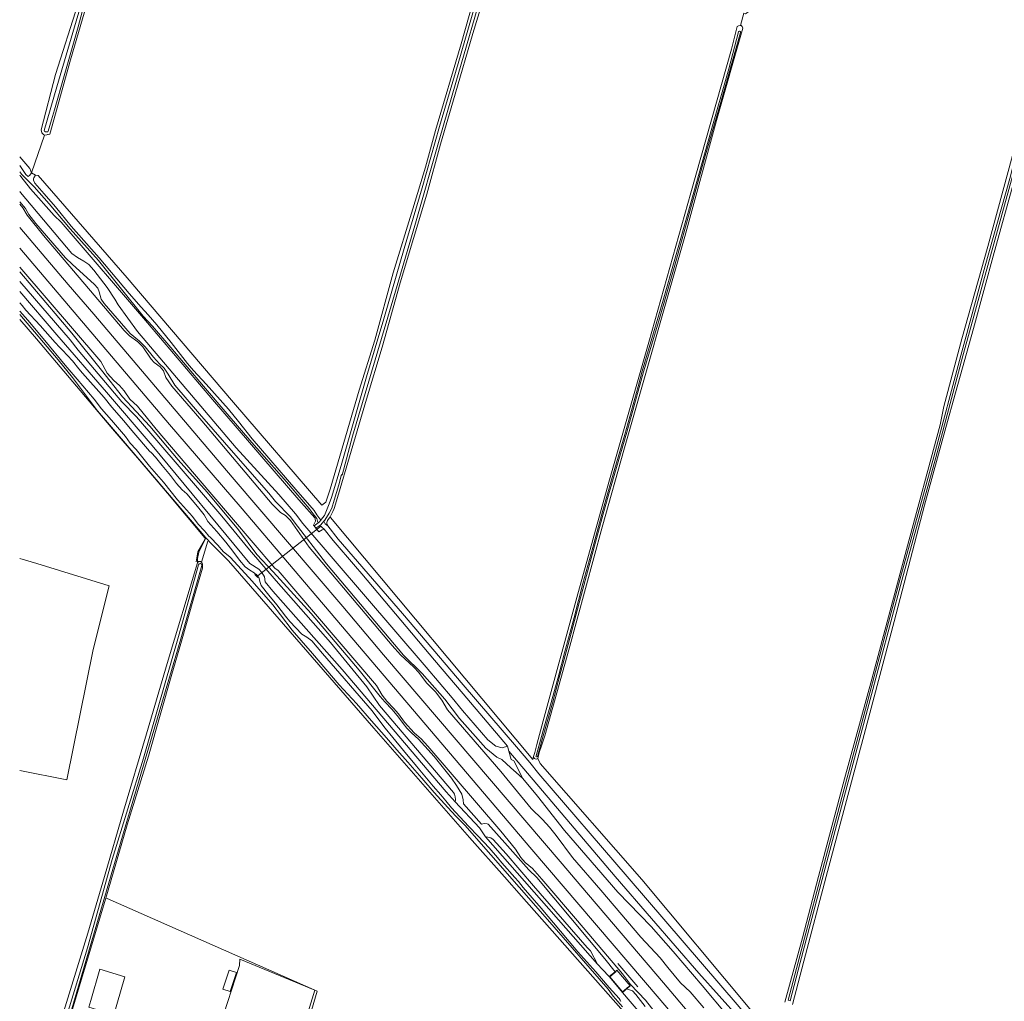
# Model space of a CAD drawing. Header units: metres. Extents: x 151448 to 154749, y 463108 to 465296.
# Tile 116 of 256: x 151450 to 151750, y 464462 to 464761. Entities that reach past the tile are written whole.
import ezdxf

# ---------------------------------------------------------------- set-up
doc = ezdxf.new("R2010")
doc.units = ezdxf.units.M
for name, color, linetype, lineweight in [('B-PV-AM-AS_SPOOR_TREIN-G', 253, 'Continuous', 9), ('B-PV-GR-BOUWLAND-GV', 253, 'Continuous', 9), ('B-PV-GR-GRAS-GV', 253, 'Continuous', 9), ('B-PV-GR-GROENVOORZIENING-GV', 253, 'Continuous', 9), ('B-PV-GR-HOUTWAL-GV', 253, 'Continuous', 9), ('B-PV-GR-RIET-GV', 253, 'Continuous', 9), ('B-PV-GW-TALUD_KRUIN-G', 253, 'Continuous', 9), ('B-PV-IE-TERREINAFSCHEIDING_KUNSTMATIG_HEKWERK-G', 253, 'Continuous', 9), ('B-PV-IE-TERREINAFSCHEIDING_KUNSTMATIG_MUUR-G', 253, 'Continuous', 9), ('B-PV-KW-KUNSTWERK_DUIKER-G', 253, 'Continuous', 9), ('B-PV-KW-KUNSTWERK_STUW-G', 253, 'Continuous', 9), ('B-PV-OG-BEBOUWING-GV', 1, 'Continuous', 9), ('B-PV-OG-TERREIN_ERF-GV', 253, 'Continuous', 9), ('B-PV-OG-TERREIN_OEVER-GV', 253, 'Continuous', 9), ('B-PV-OG-TERREIN_ONBEGROEID_ZAND-GV', 253, 'Continuous', 9), ('B-PV-OG-WATER-GV', 253, 'Continuous', 9), ('B-PV-OG-WATER_SLOOT-GV', 253, 'Continuous', 9), ('B-PV-VH-HALFVERHARDING-GV', 253, 'Continuous', 9), ('B-PV-VH-OPENVERHARDING-GV', 253, 'Continuous', 9)]:
    doc.layers.add(name, color=color, linetype=linetype, lineweight=lineweight)

msp = doc.modelspace()

# ---------------------------------------------------------------- linework, layer by layer
at = {"layer": 'B-PV-AM-AS_SPOOR_TREIN-G', "flags": 128}
for points in [[(151449.983, 464697.418), (151464.733, 464680.084), (151472.53, 464671.1), (151514.597, 464621.516), (151548.373, 464582.072), (151560.723, 464567.396), (151615.071, 464503.829), (151620.724, 464497.063), (151645.884, 464467.578), (151661.406, 464449.2)], [(151449.983, 464691.197), (151495.611, 464637.471), (151517.081, 464612.503), (151605.833, 464508.129), (151644.553, 464462.844), (151701.747, 464395.479)]]:
    msp.add_lwpolyline(points, dxfattribs=at)
at = {"layer": 'B-PV-GR-BOUWLAND-GV', "flags": 128}
for points in [[(151752.518, 464711.318), (151746.57, 464689.887), (151740.238, 464666.724), (151734.798, 464647.125), (151731.822, 464636.584), (151725.345, 464612.92), (151716.102, 464577.591), (151706.976, 464543.164), (151695.448, 464500), (151688.651, 464474.183), (151685.145, 464461.038)], [(151653.113, 464436.95), (151602.676, 464493.927), (151597.53, 464499.857), (151586.866, 464511.787), (151557.726, 464545.093), (151513.502, 464596.06), (151508.596, 464600.991), (151506.62, 464602.977), (151505.557, 464600.68), (151504.455, 464598.698), (151504.112, 464596.77), (151504.112, 464595.426), (151504.434, 464595.779), (151505.009, 464595.785), (151505.461, 464595.539), (151505.591, 464595.015), (151505.647, 464594.44), (151505.653, 464593.814), (151503.131, 464585.177), (151498.973, 464570.848), (151496.277, 464561.492), (151489.214, 464536.563), (151482.646, 464515.723), (151476.174, 464493.395), (151476.576, 464493.248), (151540.498, 464465.05), (151521.155, 464399.032)]]:
    msp.add_lwpolyline(points, dxfattribs=at)
at = {"layer": 'B-PV-GR-GRAS-GV', "flags": 128}
for points in [[(151449.983, 464718.926), (151453.065, 464715.363), (151453.603, 464714.095), (151457.516, 464725.547), (151457.259, 464725.774), (151457.144, 464725.876), (151456.732, 464726.241), (151456.508, 464727.166), (151460.915, 464744.053), (151467.717, 464765.277), (151474.137, 464787.004), (151483.187, 464818.205), (151493.375, 464852.672), (151500.208, 464876.532), (151512.006, 464917.484), (151514.569, 464925.486), (151516.47, 464932.961), (151519.488, 464942.886), (151524.99, 464962.971), (151525.656, 464962.975), (151526.117, 464962.848), (151527.599, 464968.828)], [(151696.797, 464853.16), (151693.694, 464841.892), (151683.511, 464805.552), (151675.824, 464777.597), (151671.635, 464763.09), (151671.139, 464762.634), (151670.816, 464762.481), (151670.347, 464762.679), (151669.337, 464758.896)], [(151475.916, 464784.311), (151465.428, 464748.52), (151459.122, 464725.863), (151458.657, 464725.771), (151458.396, 464725.72), (151458.254, 464725.692), (151457.516, 464725.547), (151453.603, 464714.095), (151454.821, 464713.419), (151455.609, 464713.243), (151482.642, 464682.155), (151486.758, 464677.421), (151515.081, 464644.216), (151541.936, 464612.995), (151543.191, 464613.881), (151544.503, 464617.807), (151553.334, 464647.959), (151558.015, 464663.167), (151563.689, 464683.69), (151569.638, 464703.16), (151573.487, 464715.819), (151576.526, 464726.989), (151584.348, 464753.313), (151590.729, 464776.075)], [(151593.933, 464776.528), (151587.904, 464756.524), (151582.545, 464737.988), (151578.083, 464722.794), (151573.923, 464707.578), (151565.756, 464680.631), (151560.252, 464661.068), (151555.506, 464645.19), (151550.392, 464627.66), (151547.052, 464616.289), (151545.637, 464611.962), (151545.232, 464611.078), (151544.454, 464609.381), (151544.58, 464609.179), (151606.102, 464535.522), (151606.394, 464536.504), (151606.704, 464537.669), (151607.355, 464540.121), (151609.266, 464547.319), (151619.537, 464584.886), (151629.282, 464619.994), (151641.456, 464662.61), (151654.228, 464708.009), (151666.567, 464751.703), (151668.327, 464758.628), (151668.7, 464758.832), (151669.337, 464758.896), (151670.347, 464762.679)], [(151669.337, 464758.896), (151669.524, 464758.915), (151669.902, 464758.643), (151670.032, 464758.119), (151662.072, 464729.985), (151652.403, 464694.752), (151634.009, 464630.452), (151627.286, 464606.26), (151617.063, 464568.894), (151609.784, 464542.794), (151608.782, 464539.734), (151608.107, 464537.672), (151607.627, 464535.887), (151608.33, 464534.363), (151639.366, 464499.041), (151672.719, 464459.082)], [(151682.851, 464461.662), (151688.181, 464481.259), (151693.087, 464500), (151700.952, 464529.716), (151709.317, 464560.031), (151719.821, 464599.476), (151730.089, 464637.418), (151731.261, 464642.986), (151736.692, 464663.612), (151744.627, 464691.72), (151752.092, 464719.323)], [(151449.983, 464705.306), (151451.754, 464703.275), (151452.787, 464701.447), (151454.896, 464698.666), (151463.962, 464688.217), (151466.078, 464686.187), (151472.674, 464680.214), (151473.73, 464678.985), (151474.207, 464677.867), (151474.819, 464675.653), (151475.661, 464674.362), (151483.559, 464665.218), (151486.465, 464662.905), (151488.205, 464661.094), (151490.703, 464657.965), (151492.482, 464656.013), (151493.947, 464654.6), (151495.193, 464652.812), (151497.152, 464649.48), (151504.683, 464640.761), (151516.51, 464627.276), (151525.772, 464616.607), (151527.806, 464614.116), (151532.415, 464609.386), (151533.502, 464607.865), (151543.315, 464595.054), (151566.836, 464567.326), (151572.443, 464561.774), (151579.333, 464553.948), (151583.839, 464548.062), (151587.866, 464543.441), (151591.879, 464539.019), (151595.143, 464536.289), (151596.685, 464535.551), (151599.421, 464532.992), (151601.045, 464531.596), (151603.113, 464529.735), (151600.328, 464535.102), (151599.576, 464535.602), (151598.841, 464538.134), (151598.401, 464539.65), (151596.82, 464539.114), (151594.866, 464539.637), (151592.498, 464541.502), (151584.717, 464550.431), (151581.613, 464554.338), (151573.673, 464563.636), (151536.195, 464607.34), (151533.935, 464610.34), (151528.796, 464616.179), (151515.879, 464630.401), (151485.848, 464665.857), (151479.908, 464673.901), (151478.894, 464675.675), (151476.591, 464679.15), (151472.587, 464684.458), (151471.001, 464686.193), (151469.467, 464687.227), (151467.531, 464688.286), (151465.851, 464689.502), (151450.199, 464708.114), (151449.983, 464708.371)], [(151665.497, 464457.413), (151657.726, 464466.739), (151648.876, 464477.091), (151642.159, 464484.695), (151631.972, 464495.167), (151615.738, 464513.998), (151607.539, 464524.438), (151603.113, 464529.735), (151601.045, 464531.596), (151599.421, 464532.992), (151596.685, 464535.551), (151595.143, 464536.289), (151591.879, 464539.019), (151587.866, 464543.441), (151583.839, 464548.062), (151579.333, 464553.948), (151572.443, 464561.774), (151566.836, 464567.326), (151543.315, 464595.054), (151533.502, 464607.865), (151532.415, 464609.386), (151527.806, 464614.116), (151525.772, 464616.607), (151516.51, 464627.276), (151504.683, 464640.761), (151497.152, 464649.48), (151495.193, 464652.812), (151493.947, 464654.6), (151492.482, 464656.013), (151490.703, 464657.965), (151488.205, 464661.094), (151486.465, 464662.905), (151483.559, 464665.218), (151475.661, 464674.362), (151474.819, 464675.653), (151474.207, 464677.867), (151473.73, 464678.985), (151472.674, 464680.214), (151466.078, 464686.187), (151463.962, 464688.217), (151454.896, 464698.666), (151452.787, 464701.447), (151451.754, 464703.275), (151449.983, 464705.306)], [(151449.983, 464704.536), (151450.914, 464703.485), (151452.29, 464701.165), (151457.275, 464695.016), (151481.807, 464666.097), (151483.416, 464664.462), (151485.9, 464662.709), (151487.419, 464661.14), (151489.963, 464657.344), (151490.877, 464656.375), (151492.7, 464655.024), (151493.772, 464653.815), (151494.504, 464651.779), (151496.292, 464649.197), (151505.41, 464638.654), (151526.859, 464613.276), (151529.39, 464610.709), (151530.868, 464609.861), (151532.347, 464608.287), (151538.061, 464600.179), (151563.37, 464570.236), (151565.872, 464567.44), (151569.891, 464563.685), (151571.424, 464561.984), (151573.83, 464558.876), (151576.52, 464556.109), (151578.414, 464553.63), (151580.133, 464550.654), (151596.385, 464531.868), (151605.673, 464520.672), (151609.109, 464517.312), (151611.242, 464514.955), (151613.255, 464512.436), (151618.198, 464505.714), (151626.849, 464495.782), (151638.976, 464481.515), (151644.936, 464475.215), (151647.198, 464472.277), (151651.097, 464467.594), (151653.991, 464464.833), (151658.208, 464459.968)], [(151643.404, 464458.577), (151640.398, 464462.338), (151635.824, 464467.075), (151633.478, 464470.342), (151619.755, 464486.481), (151608.843, 464499.149), (151606.012, 464502.343), (151603.826, 464504.164), (151602.47, 464505.726), (151600.888, 464508.245), (151596.428, 464513.714), (151574.143, 464539.627), (151572.133, 464541.868), (151570.051, 464543.696), (151567.081, 464546.922), (151565.277, 464549.49), (151563.745, 464551.222), (151561.738, 464553.262), (151560.261, 464555.13), (151558.588, 464558.076), (151528.662, 464593.108), (151527.677, 464593.764), (151507.804, 464616.921), (151491.485, 464636.077), (151485.878, 464643.084), (151483.461, 464645.263), (151481.751, 464647.722), (151480.328, 464649.348), (151478.593, 464650.927), (151476.56, 464653.092), (151474.671, 464656.687), (151449.983, 464685.381)], [(151449.983, 464681.018), (151465.374, 464663.247), (151467.743, 464660.094), (151481.098, 464644.398), (151485.532, 464639.854), (151511.504, 464609.585), (151519.932, 464599.383), (151528.083, 464589.963), (151544.593, 464571.128), (151555.587, 464557.631), (151559.443, 464551.993), (151581.957, 464525.492), (151582.31, 464524.967), (151582.556, 464524.191), (151582.613, 464523.398), (151582.485, 464522.632), (151589.939, 464514.808), (151591.761, 464512.06), (151591.916, 464512.036), (151593.334, 464511.719), (151594.032, 464511.248), (151598.043, 464506.846), (151606.34, 464497.161), (151622.696, 464478.351), (151623.649, 464477.375), (151625.839, 464473.284), (151627.326, 464471.645), (151629.406, 464469.486), (151631.205, 464470.969), (151628.012, 464474.864), (151607.329, 464499.609), (151604.942, 464501.998), (151598.452, 464509.33), (151592.525, 464515.852), (151592.231, 464515.943), (151591.362, 464516.074), (151590.551, 464515.888), (151585.048, 464522.105), (151584.895, 464523.311), (151584.547, 464525.016), (151582.933, 464527.648), (151581.41, 464529.883), (151576.074, 464536.421), (151573.238, 464539.657), (151571.374, 464541.717), (151569.194, 464543.686), (151567.839, 464545.065), (151566.645, 464546.5), (151565.286, 464548.48), (151563.316, 464550.758), (151561.131, 464553.074), (151559.706, 464554.758), (151553.244, 464562.769), (151538.661, 464580.004), (151527.169, 464592.71), (151522.136, 464597.958), (151516.561, 464605.458), (151507.028, 464616.875), (151498.22, 464626.761), (151489.619, 464636.975), (151481.304, 464645.912), (151474.864, 464654.028), (151465.836, 464665.312), (151449.983, 464684.013)], [(151449.983, 464684.013), (151465.836, 464665.312), (151474.864, 464654.028), (151481.304, 464645.912), (151489.619, 464636.975), (151498.22, 464626.761), (151507.028, 464616.875), (151516.561, 464605.458), (151522.136, 464597.958), (151527.169, 464592.71), (151538.661, 464580.004), (151553.244, 464562.769), (151559.706, 464554.758), (151561.131, 464553.074), (151563.316, 464550.758), (151565.286, 464548.48), (151566.645, 464546.5), (151567.839, 464545.065), (151569.194, 464543.686), (151571.374, 464541.717), (151573.238, 464539.657), (151576.074, 464536.421), (151581.41, 464529.883), (151582.933, 464527.648), (151584.547, 464525.016), (151584.895, 464523.311), (151585.048, 464522.105), (151590.551, 464515.888), (151591.362, 464516.074), (151592.231, 464515.943), (151592.525, 464515.852), (151598.452, 464509.33), (151604.942, 464501.998), (151607.329, 464499.609), (151628.012, 464474.864), (151631.205, 464470.969), (151631.751, 464471.419), (151635.726, 464466.685), (151634.676, 464465.771), (151636.462, 464465.157), (151637.457, 464464.051), (151640.363, 464460.434)], [(151449.983, 464677.995), (151461.239, 464664.814), (151476.447, 464647.365), (151490.349, 464631.077), (151520.024, 464595.213), (151522.752, 464593.512), (151523.677, 464592.466), (151524.508, 464591.163), (151524.675, 464589.592), (151527, 464586.782), (151548.149, 464562.908), (151579.796, 464525.697), (151582.485, 464522.632), (151582.613, 464523.398), (151582.556, 464524.191), (151582.31, 464524.967), (151581.957, 464525.492), (151559.443, 464551.993), (151555.587, 464557.631), (151544.593, 464571.128), (151528.083, 464589.963), (151519.932, 464599.383), (151511.504, 464609.585), (151485.532, 464639.854), (151481.098, 464644.398), (151467.743, 464660.094), (151465.374, 464663.247), (151449.983, 464681.018)], [(151449.983, 464425.401), (151451.825, 464424.325), (151452.349, 464424.805), (151454.894, 464430.46), (151461.428, 464452.341), (151470.754, 464482.732), (151475.76, 464500), (151481.548, 464519.823), (151488.551, 464543.417), (151494.825, 464564.801), (151504.112, 464595.426), (151504.112, 464596.77), (151504.455, 464598.698), (151505.557, 464600.68), (151506.62, 464602.977), (151481.614, 464632.436), (151473.7, 464641.644), (151466.056, 464651.792), (151461.713, 464657.197), (151449.983, 464670.942)], [(151449.983, 464596.687), (151455.15, 464595.222), (151477.179, 464588.426), (151472.299, 464569.026), (151464.332, 464529.356), (151449.983, 464532.238)]]:
    msp.add_lwpolyline(points, dxfattribs=at)
msp.add_lwpolyline([(151625.839, 464473.284), (151623.649, 464477.375), (151622.696, 464478.351), (151606.34, 464497.161), (151598.043, 464506.846), (151594.032, 464511.248), (151593.334, 464511.719), (151591.916, 464512.036), (151591.761, 464512.06)], close=True, dxfattribs=at)
at = {"layer": 'B-PV-GR-GROENVOORZIENING-GV', "flags": 128}
msp.add_lwpolyline([(151640.363, 464460.434), (151637.457, 464464.051), (151636.462, 464465.157), (151634.676, 464465.771), (151633.437, 464464.692), (151638.705, 464458.507)], dxfattribs=at)
at = {"layer": 'B-PV-GR-HOUTWAL-GV', "flags": 128}
for points in [[(151544.454, 464609.381), (151543.686, 464608.334), (151543.454, 464607.697), (151543.484, 464607.221), (151543.764, 464606.649), (151546.904, 464602.575), (151566.447, 464579.989), (151584.907, 464558.245), (151601.139, 464539.431), (151605.21, 464534.616), (151608, 464531.2), (151634.81, 464500), (151668.935, 464460.25), (151671.744, 464456.851), (151674.86, 464452.902), (151675.912, 464451.447), (151677.021, 464449.151), (151679.322, 464446.367), (151680.049, 464449.045), (151678.166, 464451.552), (151672.719, 464459.082), (151639.366, 464499.041), (151608.33, 464534.363), (151607.627, 464535.887)], [(151606.394, 464536.504), (151606.102, 464535.522), (151544.58, 464609.179), (151544.454, 464609.381)], [(151668.995, 464456.748), (151656.632, 464470.51), (151642.214, 464487.178), (151631.241, 464500), (151614.807, 464519.292), (151598.841, 464538.134), (151599.576, 464535.602), (151600.328, 464535.102), (151603.113, 464529.735), (151607.539, 464524.438), (151615.738, 464513.998), (151631.972, 464495.167), (151642.159, 464484.695), (151648.876, 464477.091), (151657.726, 464466.739), (151665.497, 464457.413)]]:
    msp.add_lwpolyline(points, dxfattribs=at)
at = {"layer": 'B-PV-GR-HOUTWAL-GV'}
for points in [[(151606.889, 464535.717, -0.3590217), (151606.394, 464536.504)], [(151607.627, 464535.887, -0.2792952), (151606.889, 464535.717)]]:
    msp.add_lwpolyline(points, format="xyb", dxfattribs=at)
at = {"layer": 'B-PV-GR-RIET-GV', "flags": 128}
msp.add_lwpolyline([(151449.983, 464708.371), (151450.199, 464708.114), (151465.851, 464689.502), (151467.531, 464688.286), (151469.467, 464687.227), (151471.001, 464686.193), (151472.587, 464684.458), (151476.591, 464679.15), (151478.894, 464675.675), (151479.908, 464673.901), (151485.848, 464665.857), (151515.879, 464630.401), (151528.796, 464616.179), (151533.935, 464610.34), (151536.195, 464607.34), (151573.673, 464563.636), (151581.613, 464554.338), (151584.717, 464550.431), (151592.498, 464541.502), (151594.866, 464539.637), (151596.82, 464539.114), (151598.401, 464539.65), (151584.958, 464555.517), (151576.247, 464565.798), (151554.092, 464592.017), (151552.163, 464594.3), (151545.352, 464602.255), (151542.644, 464605.623), (151542.016, 464605.42), (151541.07, 464604.828), (151540.142, 464605.976), (151539.61, 464606.634), (151539.397, 464606.898), (151540.022, 464608.096), (151539.937, 464608.756), (151539.791, 464609.13), (151534.964, 464614.623), (151508.695, 464645.144), (151488.855, 464668.485), (151462.614, 464699.128), (151460.47, 464701.124), (151453.225, 464709.201), (151450.308, 464712.952), (151449.983, 464713.397)], dxfattribs=at)
at = {"layer": 'B-PV-GW-TALUD_KRUIN-G', "flags": 128}
msp.add_lwpolyline([(151449.983, 464705.306), (151451.754, 464703.275), (151452.787, 464701.447), (151454.896, 464698.666), (151463.962, 464688.217), (151466.078, 464686.187), (151472.674, 464680.214), (151473.73, 464678.985), (151474.207, 464677.867), (151474.819, 464675.653), (151475.661, 464674.362), (151483.559, 464665.218), (151486.465, 464662.905), (151488.205, 464661.094), (151490.703, 464657.965), (151492.482, 464656.013), (151493.947, 464654.6), (151495.193, 464652.812), (151497.152, 464649.48), (151504.683, 464640.761), (151516.51, 464627.276), (151525.772, 464616.607), (151527.806, 464614.116), (151532.415, 464609.386), (151533.502, 464607.865), (151543.315, 464595.054), (151566.836, 464567.326), (151572.443, 464561.774), (151579.333, 464553.948), (151583.839, 464548.062), (151587.866, 464543.441), (151591.879, 464539.019), (151595.143, 464536.289), (151596.685, 464535.551), (151599.421, 464532.992), (151601.045, 464531.596), (151603.113, 464529.735)], dxfattribs=at)
at = {"layer": 'B-PV-IE-TERREINAFSCHEIDING_KUNSTMATIG_HEKWERK-G', "flags": 128}
for points in [[(151449.983, 464669.485), (151455.07, 464663.528), (151468.372, 464647.842), (151478.263, 464636.22), (151486.419, 464626.641), (151494.919, 464616.658), (151506.369, 464603.041)], [(151506.369, 464603.041), (151506.456, 464602.612), (151504.17, 464598.752), (151503.712, 464595.698)], [(151638.15, 464466.358), (151632.057, 464473.507)], [(151631.475, 464471.005), (151629.625, 464469.461), (151633.46, 464464.898), (151635.322, 464466.495)]]:
    msp.add_lwpolyline(points, dxfattribs=at)
at = {"layer": 'B-PV-IE-TERREINAFSCHEIDING_KUNSTMATIG_MUUR-G', "flags": 128}
for points in [[(151522.674, 464591.037), (151521.922, 464591.966)], [(151629.406, 464469.486), (151631.211, 464470.98)], [(151633.437, 464464.692), (151629.406, 464469.486)], [(151635.734, 464466.648), (151633.437, 464464.692)]]:
    msp.add_lwpolyline(points, dxfattribs=at)
at = {"layer": 'B-PV-KW-KUNSTWERK_DUIKER-G', "flags": 128}
for points in [[(151522.02, 464591.169), (151541.544, 464606.507)], [(151505.318, 464595.617), (151507.206, 464601.979)]]:
    msp.add_lwpolyline(points, dxfattribs=at)
at = {"layer": 'B-PV-KW-KUNSTWERK_STUW-G', "flags": 128}
msp.add_lwpolyline([(151521.58, 464591.896), (151522.465, 464590.901)], dxfattribs=at)
at = {"layer": 'B-PV-OG-BEBOUWING-GV', "flags": 128}
msp.add_lwpolyline([(151511.848, 464465.694), (151514.084, 464464.967), (151515.951, 464470.704), (151513.715, 464471.431)], close=True, dxfattribs=at)
at = {"layer": 'B-PV-OG-TERREIN_ERF-GV', "flags": 128}
for points in [[(151512.04, 464390.643), (151517.883, 464387.707), (151520.057, 464395.284), (151521.155, 464399.032), (151540.498, 464465.05), (151476.576, 464493.248), (151476.174, 464493.395), (151463.254, 464450.156), (151460.358, 464439.965), (151459.828, 464437.46), (151457.188, 464428.581), (151455.007, 464421.529), (151454.943, 464420.335), (151459.013, 464418.621), (151458.363, 464418.338), (151463.892, 464415.078), (151464.001, 464414.363), (151464.261, 464414.246), (151484.858, 464403.738), (151511.683, 464390.07)], [(151510.938, 464454.376), (151516.927, 464472.833), (151516.968, 464474.833), (151539.784, 464465.345), (151534.245, 464447.235)], [(151474.375, 464471.704), (151482.021, 464469.44), (151480.678, 464464.838), (151478.654, 464457.905), (151471.007, 464460.17), (151471.593, 464462.174)], [(151513.715, 464471.431), (151515.951, 464470.704), (151514.084, 464464.967), (151511.848, 464465.694)]]:
    msp.add_lwpolyline(points, close=True, dxfattribs=at)
at = {"layer": 'B-PV-OG-TERREIN_OEVER-GV', "flags": 128}
for points in [[(151467.717, 464765.277), (151460.915, 464744.053), (151456.508, 464727.166), (151456.732, 464726.241), (151457.144, 464725.876), (151457.259, 464725.774), (151457.516, 464725.547), (151458.254, 464725.692), (151458.396, 464725.72), (151458.657, 464725.771), (151459.122, 464725.863), (151465.428, 464748.52), (151475.916, 464784.311)], [(151590.729, 464776.075), (151584.348, 464753.313), (151576.526, 464726.989), (151573.487, 464715.819), (151569.638, 464703.16), (151563.689, 464683.69), (151558.015, 464663.167), (151553.334, 464647.959), (151544.503, 464617.807), (151543.191, 464613.881), (151541.936, 464612.995), (151515.081, 464644.216), (151486.758, 464677.421), (151482.642, 464682.155), (151455.609, 464713.243), (151454.821, 464713.419), (151454.269, 464712.523), (151454.214, 464712.351), (151454.164, 464711.821), (151454.592, 464710.939), (151455.275, 464710.093), (151457.392, 464707.673), (151460.841, 464703.737), (151465.686, 464697.885), (151474.177, 464688.23), (151483.319, 464677.365), (151486.94, 464673.236), (151489.058, 464670.849), (151491.67, 464667.834), (151496.079, 464662.495), (151501.056, 464656.093), (151502.845, 464653.891), (151506.779, 464649.821), (151513.505, 464642.183), (151516.615, 464638.416), (151520.768, 464633.112), (151533.992, 464617.738), (151539.585, 464611.303), (151540.426, 464610.055), (151541.049, 464609.243), (151541.619, 464608.393), (151542.156, 464609.055), (151542.734, 464609.768), (151544.186, 464613.357), (151544.83, 464615.26), (151547.83, 464625.055), (151555.505, 464652.057), (151560.754, 464669.662), (151566.998, 464691.025), (151572.455, 464709.559), (151577.786, 464728.179), (151583.434, 464747.372), (151590.675, 464772.366)], [(151591.769, 464772.769), (151582.676, 464741.54), (151577.626, 464723.994), (151570.192, 464698.105), (151562.057, 464670.154), (151551.302, 464633.964), (151548.148, 464622.073), (151547.954, 464622.311), (151547.059, 464619.196), (151545.655, 464614.468), (151544.997, 464612.061), (151544.166, 464610.571), (151542.799, 464608.382), (151542.591, 464608.049), (151542.997, 464607.321), (151543.764, 464606.649), (151543.484, 464607.221), (151543.454, 464607.697), (151543.686, 464608.334), (151544.454, 464609.381), (151545.232, 464611.078), (151545.637, 464611.962), (151547.052, 464616.289), (151550.392, 464627.66), (151555.506, 464645.19), (151560.252, 464661.068), (151565.756, 464680.631), (151573.923, 464707.578), (151578.083, 464722.794), (151582.545, 464737.988), (151587.904, 464756.524), (151593.933, 464776.528)], [(151470.737, 464769.718), (151467.806, 464758.51), (151463.535, 464743.649), (151460.58, 464733.3), (151459.666, 464730.202), (151459.682, 464730.183), (151458.686, 464726.725), (151458.53, 464726.591), (151458.212, 464726.524), (151457.867, 464726.61), (151457.489, 464726.803), (151457.449, 464726.946), (151461.241, 464740.258), (151469.537, 464768.306)], [(151607.627, 464535.887), (151608.107, 464537.672), (151608.782, 464539.734), (151609.784, 464542.794), (151617.063, 464568.894), (151627.286, 464606.26), (151634.009, 464630.452), (151652.403, 464694.752), (151662.072, 464729.985), (151670.032, 464758.119), (151669.902, 464758.643), (151669.524, 464758.915), (151669.337, 464758.896), (151668.7, 464758.832), (151668.327, 464758.628), (151666.567, 464751.703), (151654.228, 464708.009), (151641.456, 464662.61), (151629.282, 464619.994), (151619.537, 464584.886), (151609.266, 464547.319), (151607.355, 464540.121), (151606.704, 464537.669), (151606.394, 464536.504)], [(151669.299, 464756.839), (151663.341, 464735.631), (151658.578, 464719.251), (151653.592, 464701.275), (151649.18, 464685.267), (151644.512, 464669.03), (151639.854, 464653.538), (151634.757, 464635.176), (151629.73, 464617.822), (151627.744, 464610.983), (151623.913, 464596.783), (151620.239, 464583.212), (151616.864, 464570.574), (151614.4, 464561.178), (151612.121, 464552.674), (151609.332, 464542.716), (151607.539, 464536.441)], [(151639.398, 464653.757), (151645.769, 464675.392), (151653.306, 464701.674), (151660.168, 464726.284), (151665.747, 464745.729), (151668.693, 464757.011)], [(151756.819, 464729.98), (151751.852, 464712.01), (151738.253, 464662.814), (151737.053, 464658.36), (151728.775, 464627.492), (151718.448, 464590.038), (151708.448, 464552.285), (151696.975, 464509.424), (151687.52, 464473.739), (151684.489, 464462.128), (151683.881, 464462.319), (151686.904, 464473.901), (151696.361, 464509.588), (151707.834, 464552.448), (151717.833, 464590.204), (151728.161, 464627.659), (151736.438, 464658.525), (151737.639, 464662.98), (151743.778, 464685.811), (151751.313, 464712.407), (151755.855, 464730.179)], [(151752.092, 464719.323), (151744.627, 464691.72), (151736.692, 464663.612), (151731.261, 464642.986), (151730.089, 464637.418), (151719.821, 464599.476), (151709.317, 464560.031), (151700.952, 464529.716), (151693.087, 464500), (151688.181, 464481.259), (151682.851, 464461.662)], [(151449.983, 464713.397), (151450.308, 464712.952), (151453.225, 464709.201), (151460.47, 464701.124), (151462.614, 464699.128), (151488.855, 464668.485), (151508.695, 464645.144), (151534.964, 464614.623), (151539.791, 464609.13), (151539.937, 464608.756), (151540.022, 464608.096), (151539.397, 464606.898), (151539.61, 464606.634), (151540.828, 464607.561), (151540.64, 464608.113), (151540.394, 464608.899), (151539.568, 464609.937), (151538.048, 464611.908), (151531.14, 464620.048), (151520.618, 464632.042), (151513.131, 464640.703), (151505.875, 464649.122), (151495.994, 464660.943), (151490.422, 464667.435), (151487.607, 464670.473), (151473.964, 464687.408), (151465.327, 464697.037), (151458.996, 464704.699), (151454.347, 464709.802), (151453.612, 464710.645), (151450.643, 464713.559), (151449.983, 464714.44)], [(151685.145, 464461.038), (151688.651, 464474.183), (151695.448, 464500), (151706.976, 464543.164), (151716.102, 464577.591), (151725.345, 464612.92), (151731.822, 464636.584), (151734.798, 464647.125), (151740.238, 464666.724), (151746.57, 464689.887), (151752.518, 464711.318)], [(151638.705, 464458.507), (151633.437, 464464.692), (151629.406, 464469.486), (151627.326, 464471.645), (151625.839, 464473.284), (151591.761, 464512.06), (151589.939, 464514.808), (151582.485, 464522.632), (151579.796, 464525.697), (151548.149, 464562.908), (151527, 464586.782), (151524.675, 464589.592), (151524.508, 464591.163), (151523.677, 464592.466), (151522.752, 464593.512), (151520.024, 464595.213), (151490.349, 464631.077), (151476.447, 464647.365), (151461.239, 464664.814), (151449.983, 464677.995)], [(151449.983, 464674.578), (151450.725, 464673.702), (151451.875, 464672.304), (151456.224, 464667.684), (151460.743, 464662.422), (151462.064, 464661.091), (151463.027, 464660.16), (151466.099, 464656.855), (151467.981, 464654.477), (151469.13, 464653.175), (151475.69, 464645.678), (151478.007, 464642.821), (151479.529, 464641.059), (151481.556, 464638.764), (151484.759, 464635.006), (151489.537, 464629.374), (151490.108, 464628.899), (151491.314, 464627.548), (151493.348, 464625.001), (151495.867, 464621.977), (151497.728, 464619.595), (151499.468, 464617.664), (151500.831, 464616.389), (151504.047, 464612.55), (151506.08, 464610.035), (151507.217, 464607.966), (151510.023, 464604.954), (151512.72, 464601.653), (151514.849, 464598.943), (151516.85, 464596.252), (151518.587, 464594.225), (151519.996, 464593.147), (151521.304, 464592.409), (151522.197, 464591.597), (151522.804, 464590.911), (151523.13, 464589.423), (151523.424, 464588.518), (151525.776, 464585.56), (151528.233, 464582.662), (151530.904, 464579.142), (151532.207, 464577.58), (151535.882, 464573.737), (151537.393, 464572.829), (151538.895, 464571.681), (151542.17, 464567.796), (151557.252, 464550.395), (151559.024, 464547.998), (151561.245, 464545.048), (151563.535, 464542.292), (151566.808, 464538.284), (151570.724, 464533.554), (151575.839, 464527.445), (151578.112, 464524.829), (151579.707, 464523.013), (151581.394, 464520.827), (151586.534, 464515.25), (151589.552, 464512.202), (151592.889, 464508.666), (151595.383, 464505.743), (151596.721, 464504.103), (151600.675, 464499.626), (151601.826, 464498.39), (151603.23, 464496.606), (151608.665, 464490.316), (151614.533, 464483.323), (151619.841, 464476.995), (151625.337, 464470.953), (151629.406, 464466.16), (151632.38, 464462.829), (151632.756, 464462.277), (151632.899, 464461.878)], [(151633.45, 464460.245), (151630.596, 464463.542), (151629.081, 464465.624), (151609.886, 464487.632), (151585.431, 464515.531), (151582.672, 464518.324), (151580.254, 464520.927), (151576.103, 464525.472), (151572.315, 464529.837), (151568.134, 464534.718), (151564.792, 464538.457), (151561.595, 464542.189), (151557.069, 464547.321), (151552.473, 464552.582), (151547.212, 464558.245), (151539.054, 464567.835), (151535.649, 464571.746), (151532.938, 464574.887), (151529.353, 464579.555), (151526.978, 464582.615), (151520.75, 464589.82), (151514.136, 464596.982), (151513.885, 464597.254), (151512.053, 464598.804), (151510.314, 464600.774), (151508.03, 464603.072), (151507.459, 464603.627), (151507.246, 464603.897), (151506.204, 464605.106), (151504.312, 464607.197), (151502.534, 464609.499), (151497.969, 464614.563), (151493.71, 464619.936), (151489.491, 464624.85), (151485.474, 464629.874), (151483.57, 464631.844), (151482.161, 464633.814), (151477.91, 464638.823), (151474.913, 464642.249), (151472.638, 464645.252), (151467.483, 464651.305), (151463.829, 464655.582), (151457.652, 464663.063), (151452.487, 464669.247), (151449.983, 464671.965)], [(151449.983, 464670.942), (151461.713, 464657.197), (151466.056, 464651.792), (151473.7, 464641.644), (151481.614, 464632.436), (151506.62, 464602.977), (151508.596, 464600.991), (151513.502, 464596.06), (151557.726, 464545.093), (151586.866, 464511.787), (151597.53, 464499.857), (151602.676, 464493.927), (151653.113, 464436.95)], [(151607.112, 464536.651), (151609.3, 464544.378), (151611.714, 464552.877), (151614.046, 464561.306), (151615.746, 464568.007), (151618.682, 464578.771), (151621.407, 464589.132), (151624.39, 464600.106), (151627.443, 464611.302), (151630.121, 464620.647), (151634.128, 464634.511), (151638.183, 464649.086), (151639.398, 464653.757)], [(151453.205, 464422.313), (151454.015, 464423.907), (151456.651, 464432.083), (151463.311, 464454.308), (151470.658, 464478.257), (151478.13, 464505.113), (151487.681, 464535.972), (151498.359, 464572.977), (151504.398, 464594.792)], [(151505.409, 464594.602), (151499.069, 464572.308), (151497.487, 464567.109), (151493.263, 464552.713), (151481.237, 464512.21), (151472.903, 464483.833), (151463.822, 464452.832), (151457.29, 464431.292), (151454.222, 464420.925)], [(151463.254, 464450.156), (151476.174, 464493.395), (151482.646, 464515.723), (151489.214, 464536.563), (151496.277, 464561.492), (151498.973, 464570.848), (151503.131, 464585.177), (151505.653, 464593.814), (151505.647, 464594.44), (151505.591, 464595.015), (151505.461, 464595.539), (151505.009, 464595.785), (151504.434, 464595.779), (151504.112, 464595.426), (151494.825, 464564.801), (151488.551, 464543.417), (151481.548, 464519.823), (151475.76, 464500), (151470.754, 464482.732), (151461.428, 464452.341)]]:
    msp.add_lwpolyline(points, dxfattribs=at)
at = {"layer": 'B-PV-OG-TERREIN_OEVER-GV'}
for points in [[(151668.693, 464757.011, -1.0213984), (151669.299, 464756.839)], [(151504.398, 464594.792, -0.9569477), (151505.409, 464594.602)], [(151606.394, 464536.504, 0.3590217), (151606.889, 464535.717)], [(151606.889, 464535.717, 0.2792952), (151607.627, 464535.887)], [(151607.539, 464536.441, -0.9746193), (151607.112, 464536.651)]]:
    msp.add_lwpolyline(points, format="xyb", dxfattribs=at)
at = {"layer": 'B-PV-OG-TERREIN_OEVER-GV', "flags": 128}
msp.add_lwpolyline([(151541.332, 464606.77), (151540.142, 464605.976), (151541.07, 464604.828), (151542.016, 464605.42), (151542.644, 464605.623)], close=True, dxfattribs=at)
at = {"layer": 'B-PV-OG-TERREIN_ONBEGROEID_ZAND-GV', "flags": 128}
msp.add_lwpolyline([(151534.245, 464447.235), (151539.784, 464465.345), (151516.968, 464474.833), (151516.927, 464472.833), (151510.938, 464454.376)], close=True, dxfattribs=at)
at = {"layer": 'B-PV-OG-WATER-GV', "flags": 128}
for points in [[(151449.983, 464714.44), (151450.643, 464713.559), (151453.612, 464710.645), (151454.347, 464709.802), (151458.996, 464704.699), (151465.327, 464697.037), (151473.964, 464687.408), (151487.607, 464670.473), (151490.422, 464667.435), (151495.994, 464660.943), (151505.875, 464649.122), (151513.131, 464640.703), (151520.618, 464632.042), (151531.14, 464620.048), (151538.048, 464611.908), (151539.568, 464609.937), (151540.394, 464608.899), (151540.64, 464608.113), (151540.828, 464607.561), (151541.131, 464607.791), (151541.619, 464608.393), (151541.049, 464609.243), (151540.426, 464610.055), (151539.585, 464611.303), (151533.992, 464617.738), (151520.768, 464633.112), (151516.615, 464638.416), (151513.505, 464642.183), (151506.779, 464649.821), (151502.845, 464653.891), (151501.056, 464656.093), (151496.079, 464662.495), (151491.67, 464667.834), (151489.058, 464670.849), (151486.94, 464673.236), (151483.319, 464677.365), (151474.177, 464688.23), (151465.686, 464697.885), (151460.841, 464703.737), (151457.392, 464707.673), (151455.275, 464710.093), (151454.592, 464710.939), (151454.164, 464711.821), (151454.214, 464712.351), (151454.269, 464712.523), (151454.821, 464713.419), (151453.603, 464714.095), (151453.101, 464713.398), (151452.599, 464712.957), (151451.826, 464713.58), (151449.983, 464716.322)], [(151632.899, 464461.878), (151632.756, 464462.277), (151632.38, 464462.829), (151629.406, 464466.16), (151625.337, 464470.953), (151619.841, 464476.995), (151614.533, 464483.323), (151608.665, 464490.316), (151603.23, 464496.606), (151601.826, 464498.39), (151600.675, 464499.626), (151596.721, 464504.103), (151595.383, 464505.743), (151592.889, 464508.666), (151589.552, 464512.202), (151586.534, 464515.25), (151581.394, 464520.827), (151579.707, 464523.013), (151578.112, 464524.829), (151575.839, 464527.445), (151570.724, 464533.554), (151566.808, 464538.284), (151563.535, 464542.292), (151561.245, 464545.048), (151559.024, 464547.998), (151557.252, 464550.395), (151542.17, 464567.796), (151538.895, 464571.681), (151537.393, 464572.829), (151535.882, 464573.737), (151532.207, 464577.58), (151530.904, 464579.142), (151528.233, 464582.662), (151525.776, 464585.56), (151523.424, 464588.518), (151523.13, 464589.423), (151522.804, 464590.911), (151522.197, 464591.597), (151521.304, 464592.409), (151519.996, 464593.147), (151518.587, 464594.225), (151516.85, 464596.252), (151514.849, 464598.943), (151512.72, 464601.653), (151510.023, 464604.954), (151507.217, 464607.966), (151506.08, 464610.035), (151504.047, 464612.55), (151500.831, 464616.389), (151499.468, 464617.664), (151497.728, 464619.595), (151495.867, 464621.977), (151493.348, 464625.001), (151491.314, 464627.548), (151490.108, 464628.899), (151489.537, 464629.374), (151484.759, 464635.006), (151481.556, 464638.764), (151479.529, 464641.059), (151478.007, 464642.821), (151475.69, 464645.678), (151469.13, 464653.175), (151467.981, 464654.477), (151466.099, 464656.855), (151463.027, 464660.16), (151462.064, 464661.091), (151460.743, 464662.422), (151456.224, 464667.684), (151451.875, 464672.304), (151450.725, 464673.702), (151449.983, 464674.578)], [(151449.983, 464671.965), (151452.487, 464669.247), (151457.652, 464663.063), (151463.829, 464655.582), (151467.483, 464651.305), (151472.638, 464645.252), (151474.913, 464642.249), (151477.91, 464638.823), (151482.161, 464633.814), (151483.57, 464631.844), (151485.474, 464629.874), (151489.491, 464624.85), (151493.71, 464619.936), (151497.969, 464614.563), (151502.534, 464609.499), (151504.312, 464607.197), (151506.204, 464605.106), (151507.246, 464603.897), (151507.459, 464603.627), (151508.03, 464603.072), (151510.314, 464600.774), (151512.053, 464598.804), (151513.885, 464597.254), (151514.136, 464596.982), (151520.75, 464589.82), (151526.978, 464582.615), (151529.353, 464579.555), (151532.938, 464574.887), (151535.649, 464571.746), (151539.054, 464567.835), (151547.212, 464558.245), (151552.473, 464552.582), (151557.069, 464547.321), (151561.595, 464542.189), (151564.792, 464538.457), (151568.134, 464534.718), (151572.315, 464529.837), (151576.103, 464525.472), (151580.254, 464520.927), (151582.672, 464518.324), (151585.431, 464515.531), (151609.886, 464487.632), (151629.081, 464465.624), (151630.596, 464463.542), (151633.45, 464460.245)], [(151668.935, 464460.25), (151634.81, 464500), (151608, 464531.2), (151605.21, 464534.616), (151601.139, 464539.431), (151584.907, 464558.245), (151566.447, 464579.989), (151546.904, 464602.575), (151543.764, 464606.649), (151542.997, 464607.321), (151542.591, 464608.049), (151541.617, 464606.96), (151541.332, 464606.77), (151542.644, 464605.623), (151545.352, 464602.255), (151552.163, 464594.3), (151554.092, 464592.017), (151576.247, 464565.798), (151584.958, 464555.517), (151598.401, 464539.65), (151598.841, 464538.134), (151614.807, 464519.292), (151631.241, 464500), (151642.214, 464487.178), (151656.632, 464470.51), (151668.995, 464456.748)]]:
    msp.add_lwpolyline(points, dxfattribs=at)
at = {"layer": 'B-PV-OG-WATER_SLOOT-GV', "flags": 128}
for points in [[(151590.675, 464772.366), (151583.434, 464747.372), (151577.786, 464728.179), (151572.455, 464709.559), (151566.998, 464691.025), (151560.754, 464669.662), (151555.505, 464652.057), (151547.83, 464625.055), (151544.83, 464615.26), (151544.186, 464613.357), (151542.734, 464609.768), (151542.156, 464609.055), (151541.619, 464608.393), (151541.131, 464607.791), (151540.828, 464607.561), (151539.61, 464606.634), (151540.142, 464605.976), (151541.332, 464606.77), (151541.617, 464606.96), (151542.591, 464608.049), (151542.799, 464608.382), (151544.166, 464610.571), (151544.997, 464612.061), (151545.655, 464614.468), (151547.059, 464619.196), (151547.954, 464622.311), (151548.148, 464622.073), (151551.302, 464633.964), (151562.057, 464670.154), (151570.192, 464698.105), (151577.626, 464723.994), (151582.676, 464741.54), (151591.769, 464772.769)], [(151469.537, 464768.306), (151461.241, 464740.258), (151457.449, 464726.946), (151457.489, 464726.803), (151457.867, 464726.61), (151458.212, 464726.524), (151458.53, 464726.591), (151458.686, 464726.725), (151459.682, 464730.183), (151459.666, 464730.202), (151460.58, 464733.3), (151463.535, 464743.649), (151467.806, 464758.51), (151470.737, 464769.718)], [(151668.693, 464757.011), (151665.747, 464745.729), (151660.168, 464726.284), (151653.306, 464701.674), (151645.769, 464675.392), (151639.398, 464653.757), (151638.183, 464649.086), (151634.128, 464634.511), (151630.121, 464620.647), (151627.443, 464611.302), (151624.39, 464600.106), (151621.407, 464589.132), (151618.682, 464578.771), (151615.746, 464568.007), (151614.046, 464561.306), (151611.714, 464552.877), (151609.3, 464544.378), (151607.112, 464536.651)], [(151607.539, 464536.441), (151609.332, 464542.716), (151612.121, 464552.674), (151614.4, 464561.178), (151616.864, 464570.574), (151620.239, 464583.212), (151623.913, 464596.783), (151627.744, 464610.983), (151629.73, 464617.822), (151634.757, 464635.176), (151639.854, 464653.538), (151644.512, 464669.03), (151649.18, 464685.267), (151653.592, 464701.275), (151658.578, 464719.251), (151663.341, 464735.631), (151669.299, 464756.839)], [(151755.855, 464730.179), (151751.313, 464712.407), (151743.778, 464685.811), (151737.639, 464662.98), (151736.438, 464658.525), (151728.161, 464627.659), (151717.833, 464590.204), (151707.834, 464552.448), (151696.361, 464509.588), (151686.904, 464473.901), (151683.881, 464462.319), (151684.489, 464462.128), (151687.52, 464473.739), (151696.975, 464509.424), (151708.448, 464552.285), (151718.448, 464590.038), (151728.775, 464627.492), (151737.053, 464658.36), (151738.253, 464662.814), (151751.852, 464712.01), (151756.819, 464729.98)], [(151504.398, 464594.792), (151498.359, 464572.977), (151487.681, 464535.972), (151478.13, 464505.113), (151470.658, 464478.257), (151463.311, 464454.308), (151456.651, 464432.083), (151454.015, 464423.907), (151453.205, 464422.313)], [(151454.222, 464420.925), (151457.29, 464431.292), (151463.822, 464452.832), (151472.903, 464483.833), (151481.237, 464512.21), (151493.263, 464552.713), (151497.487, 464567.109), (151499.069, 464572.308), (151505.409, 464594.602)]]:
    msp.add_lwpolyline(points, dxfattribs=at)
at = {"layer": 'B-PV-OG-WATER_SLOOT-GV'}
for points in [[(151669.299, 464756.839, 1.0213984), (151668.693, 464757.011)], [(151505.409, 464594.602, 0.9569477), (151504.398, 464594.792)], [(151607.112, 464536.651, 0.9746193), (151607.539, 464536.441)]]:
    msp.add_lwpolyline(points, format="xyb", dxfattribs=at)
at = {"layer": 'B-PV-VH-HALFVERHARDING-GV', "flags": 128}
for points in [[(151658.208, 464459.968), (151653.991, 464464.833), (151651.097, 464467.594), (151647.198, 464472.277), (151644.936, 464475.215), (151638.976, 464481.515), (151626.849, 464495.782), (151618.198, 464505.714), (151613.255, 464512.436), (151611.242, 464514.955), (151609.109, 464517.312), (151605.673, 464520.672), (151596.385, 464531.868), (151580.133, 464550.654), (151578.414, 464553.63), (151576.52, 464556.109), (151573.83, 464558.876), (151571.424, 464561.984), (151569.891, 464563.685), (151565.872, 464567.44), (151563.37, 464570.236), (151538.061, 464600.179), (151532.347, 464608.287), (151530.868, 464609.861), (151529.39, 464610.709), (151526.859, 464613.276), (151505.41, 464638.654), (151496.292, 464649.197), (151494.504, 464651.779), (151493.772, 464653.815), (151492.7, 464655.024), (151490.877, 464656.375), (151489.963, 464657.344), (151487.419, 464661.14), (151485.9, 464662.709), (151483.416, 464664.462), (151481.807, 464666.097), (151457.275, 464695.016), (151452.29, 464701.165), (151450.914, 464703.485), (151449.983, 464704.536)], [(151449.983, 464685.381), (151474.671, 464656.687), (151476.56, 464653.092), (151478.593, 464650.927), (151480.328, 464649.348), (151481.751, 464647.722), (151483.461, 464645.263), (151485.878, 464643.084), (151491.485, 464636.077), (151507.804, 464616.921), (151527.677, 464593.764), (151528.662, 464593.108), (151558.588, 464558.076), (151560.261, 464555.13), (151561.738, 464553.262), (151563.745, 464551.222), (151565.277, 464549.49), (151567.081, 464546.922), (151570.051, 464543.696), (151572.133, 464541.868), (151574.143, 464539.627), (151596.428, 464513.714), (151600.888, 464508.245), (151602.47, 464505.726), (151603.826, 464504.164), (151606.012, 464502.343), (151608.843, 464499.149), (151619.755, 464486.481), (151633.478, 464470.342), (151635.824, 464467.075), (151640.398, 464462.338), (151643.404, 464458.577)]]:
    msp.add_lwpolyline(points, dxfattribs=at)
at = {"layer": 'B-PV-VH-OPENVERHARDING-GV', "flags": 128}
msp.add_lwpolyline([(151629.406, 464469.486), (151633.437, 464464.692), (151634.676, 464465.771), (151635.726, 464466.685), (151631.751, 464471.419), (151631.205, 464470.969)], close=True, dxfattribs=at)

doc.saveas('drawing.dxf')
